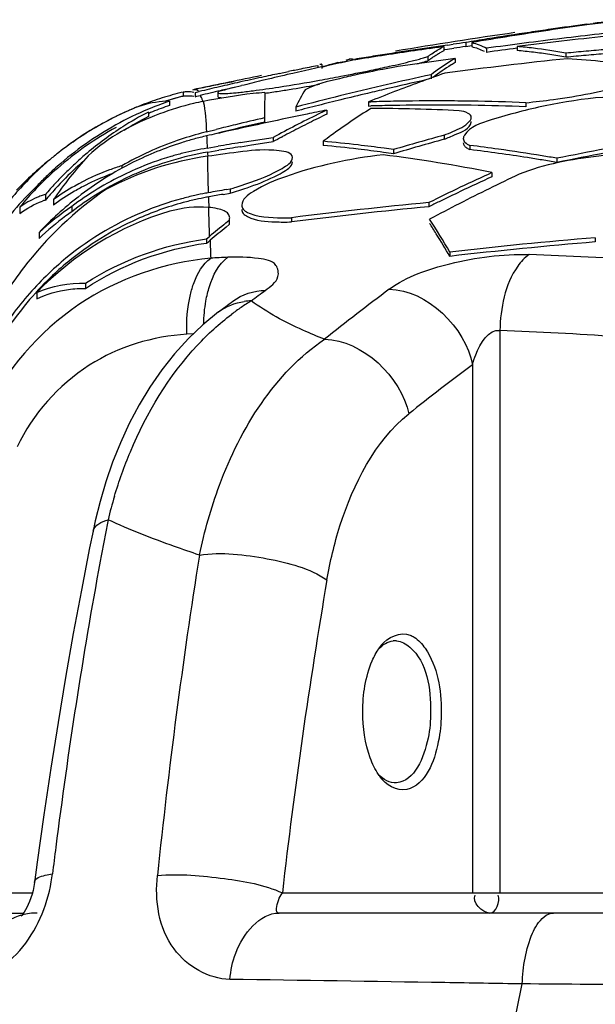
# Model space of a CAD drawing. Header units: millimetres. Extents: x 0 to 297, y 0 to 210.
# Tile 37 of 108: x 117.81 to 122.08, y 166.32 to 173.62. Entities that reach past the tile are written whole.
import ezdxf

# ---------------------------------------------------------------- set-up
doc = ezdxf.new("R2010")
doc.units = ezdxf.units.MM
doc.header["$LTSCALE"] = 16.335
doc.layers.get('0').update_dxf_attribs({"linetype": 'CONTINUOUS'})
doc.layers.add('08_SURFACES', color=7, linetype='CONTINUOUS')

msp = doc.modelspace()

# ---------------------------------------------------------------- linework, layer by layer
at = {"color": 7, "linetype": 'Continuous'}
for p, q in [((119.0115, 173.0481), (118.8926, 173.0129)), ((119.0236, 173.0509), (119.0115, 173.0481)), ((119.286, 171.4512), (119.1708, 171.3569)), ((119.286, 171.4512), (119.2862, 171.4513)), ((116.6586, 166.9953), (117.8398, 166.9953)), ((122.7352, 166.9953), (119.7358, 166.9953))]:
    msp.add_line(p, q, dxfattribs=at)
at = {"color": 9, "linetype": 'Continuous'}
for p, q in [((119.0993, 171.2888), (119.0518, 171.2861)), ((119.0993, 171.2888), (119.0518, 171.2861)), ((121.3733, 171.3129), (121.3733, 167.1445)), ((121.1695, 171.0603), (121.1695, 167.1445)), ((116.4504, 167.1445), (117.9058, 167.1445)), ((119.7597, 167.1445), (122.8704, 167.1445))]:
    msp.add_line(p, q, dxfattribs=at)
at = {"color": 7, "linetype": 'Continuous'}
for points in [[(119.1708, 171.3569), (119.0626, 171.2539), (118.9607, 171.1419), (118.8655, 171.0217), (118.7777, 170.8948), (118.6972, 170.7618), (118.6241, 170.6234), (118.5588, 170.4816), (118.5011, 170.3373), (118.4507, 170.1913), (118.4078, 170.0459), (118.3721, 169.9024), (118.3557, 169.8263)], [(118.3557, 169.8264), (118.3306, 169.7025), (118.2691, 169.3888), (118.2095, 169.0686), (118.1518, 168.742), (118.0961, 168.4089), (118.0424, 168.0695), (117.9909, 167.7239), (117.9416, 167.3719), (117.9216, 167.2226)], [(117.9216, 167.2226), (117.9166, 167.1914), (117.9105, 167.1627), (117.9031, 167.1345), (117.8946, 167.1074), (117.8852, 167.0818), (117.8751, 167.0582), (117.8647, 167.0367), (117.8542, 167.0179), (117.8442, 167.0017), (117.8349, 166.9883), (117.8266, 166.9777), (117.8216, 166.9718)]]:
    msp.add_lwpolyline(points, dxfattribs=at)
at = {"color": 9, "linetype": 'Continuous'}
for centre, radius, start, end in [((120.7019, 146.4824), 25.4098, 93.03659, 93.32471), ((120.6981, 146.4543), 25.438, 84.02844, 87.9928), ((129.2946, 159.8282), 14.6784, 126.55101, 128.91891), ((120.4481, 170.0301), 1.7619, 121.44393, 124.34418), ((119.5398, 171.0774), 0.456, 91.35947, 97.96503), ((120.4826, 169.9796), 1.823, 124.34385, 127.11471), ((120.4972, 146.3142), 25.014, 84.02844, 87.9928), ((129.7654, 159.4653), 14.4338, 126.5511, 128.919), ((121.9774, 169.0442), 3.6159, 163.26274, 166.14105), ((151.6445, 163.4689), 33.7972, 169.01283, 169.54092), ((164.0022, 162.5589), 45.4145, 171.01855, 174.03971), ((156.6062, 162.5918), 38.8358, 169.59723, 172.76461), ((162.2397, 162.2712), 42.7586, 170.31471, 173.45568), ((161.1386, 161.9726), 43.4101, 172.70732, 172.96912), ((116.9033, 167.4283), 1.1604, 349.99535, 352.96668)]:
    msp.add_arc(centre, radius, start, end, dxfattribs=at)
at = {"color": 7, "linetype": 'Continuous'}
for centre, radius, start, end in [((120.5959, 168.8808), 0.1326, 85.16595, 96.62793), ((120.801, 168.7346), 0.3937, 141.8387, 145.50321), ((120.7691, 168.2144), 0.3533, 218.18052, 220.863)]:
    msp.add_arc(centre, radius, start, end, dxfattribs=at)
at = {"color": 9, "linetype": 'Continuous'}
for points, knots in [([(119.2283, 171.8494), (118.8843, 171.8176), (118.1867, 171.5807), (117.706, 171.0163), (117.55, 170.695)], [0, 0, 0, 0, 0.491651, 1, 1, 1, 1]), ([(119.0778, 171.5802), (119.085, 171.6101), (119.1144, 171.7086), (119.1687, 171.8071), (119.2283, 171.8494)], [0, 0, 0, 0, 0.296268, 1, 1, 1, 1]), ([(119.6335, 171.6114), (119.6705, 171.6389), (119.744, 171.6863), (119.7185, 171.8286), (119.5452, 171.8555), (119.4316, 171.8605), (119.3558, 171.8565)], [0, 0, 0, 0, 0.234943, 0.378699, 0.614132, 1, 1, 1, 1]), ([(120.553, 171.6198), (120.6835, 171.7165), (121.0347, 171.833), (121.3923, 171.8835), (121.5891, 171.8766)], [0, 0, 0, 0, 0.45194, 1, 1, 1, 1]), ([(121.5891, 171.8766), (121.556, 171.8542), (121.4168, 171.6969), (121.3776, 171.478), (121.3733, 171.3129)], [0, 0, 0, 0, 0.194884, 1, 1, 1, 1]), ([(119.1928, 171.5322), (119.1961, 171.5507), (119.2036, 171.5866), (119.2135, 171.6219), (119.2189, 171.639)], [0, 0, 0, 0, 0.51077, 1, 1, 1, 1]), ([(119.529, 171.5333), (119.5464, 171.5464), (119.581, 171.5726), (119.616, 171.5984), (119.6335, 171.6111)], [0, 0, 0, 0, 0.501259, 1, 1, 1, 1]), ([(120.0733, 171.2485), (120.0193, 171.2698), (119.8304, 171.349), (119.6474, 171.4462), (119.529, 171.5333)], [0, 0, 0, 0, 0.283046, 1, 1, 1, 1]), ([(121.1695, 171.0603), (121.1763, 171.0852), (121.2073, 171.184), (121.29, 171.3273), (121.3733, 171.3129)], [0, 0, 0, 0, 0.233736, 1, 1, 1, 1]), ([(119.0518, 171.2861), (118.7988, 171.2714), (118.2732, 171.1122), (117.9098, 170.6931), (117.7921, 170.4511)], [0, 0, 0, 0, 0.484933, 1, 1, 1, 1]), ([(119.1446, 169.6487), (119.1816, 169.8247), (119.3494, 170.4214), (119.7035, 171.0022), (120.0733, 171.2485)], [0, 0, 0, 0, 0.28816, 1, 1, 1, 1]), ([(118.5147, 170.0855), (118.5483, 170.1971), (118.6913, 170.6001), (118.9175, 170.9777), (119.1302, 171.2051)], [0, 0, 0, 0, 0.272361, 1, 1, 1, 1]), ([(120.0905, 169.4647), (120.1137, 169.6), (120.2198, 170.0463), (120.445, 170.4912), (120.6978, 170.6953)], [0, 0, 0, 0, 0.297014, 1, 1, 1, 1]), ([(119.1445, 169.6487), (119.0825, 169.6695), (118.8536, 169.7485), (118.6278, 169.8373), (118.4667, 169.9103)], [0, 0, 0, 0, 0.269822, 1, 1, 1, 1]), ([(119.1445, 169.6487), (119.3109, 169.6737), (119.6368, 169.6341), (119.9616, 169.5532), (120.0905, 169.4647)], [0, 0, 0, 0, 0.518168, 1, 1, 1, 1]), ([(117.9216, 167.2226), (117.9257, 167.2538), (117.9913, 167.2745), (118.0365, 167.2835), (118.0549, 167.2862)], [0, 0, 0, 0, 0.627491, 1, 1, 1, 1]), ([(119.3701, 166.5035), (119.2131, 166.5059), (118.8645, 166.7099), (118.8137, 167.0892), (118.8332, 167.2747)], [0, 0, 0, 0, 0.456932, 1, 1, 1, 1]), ([(118.8332, 167.2747), (118.9986, 167.2875), (119.3114, 167.2591), (119.6258, 167.2064), (119.7597, 167.1445)], [0, 0, 0, 0, 0.529318, 1, 1, 1, 1]), ([(119.7357, 166.9953), (119.7048, 166.9953), (119.7255, 167.092), (119.7491, 167.1261), (119.7597, 167.1445)], [0, 0, 0, 0, 0.593493, 1, 1, 1, 1]), ([(117.454, 166.5299), (117.4986, 166.5293), (117.7285, 166.5773), (117.8882, 166.7893), (117.9637, 166.9573)], [0, 0, 0, 0, 0.194708, 1, 1, 1, 1]), ([(117.8285, 166.9801), (117.8103, 166.9751), (117.7743, 166.9626), (117.7402, 166.9456), (117.7236, 166.936)], [0, 0, 0, 0, 0.496608, 1, 1, 1, 1]), ([(117.9403, 166.9953), (117.9215, 166.9953), (117.8838, 166.9927), (117.8467, 166.9851), (117.8285, 166.9801)], [0, 0, 0, 0, 0.497851, 1, 1, 1, 1]), ([(119.3701, 166.5035), (119.3774, 166.5696), (119.415, 166.7711), (119.5898, 166.9953), (119.7357, 166.9953)], [0, 0, 0, 0, 0.312711, 1, 1, 1, 1]), ([(121.6153, 166.845), (121.6251, 166.8671), (121.6566, 166.9308), (121.7205, 166.9953), (121.7699, 166.9953)], [0, 0, 0, 0, 0.328469, 1, 1, 1, 1]), ([(121.5387, 166.4697), (121.3474, 166.4729), (120.6246, 166.4849), (119.9017, 166.4959), (119.3701, 166.5035)], [0, 0, 0, 0, 0.264563, 1, 1, 1, 1]), ([(121.1491, 153.9226), (120.9383, 156.0012), (120.7359, 160.199), (121.1043, 164.4084), (121.5387, 166.4697)], [0, 0, 0, 0, 0.497937, 1, 1, 1, 1])]:
    msp.add_open_spline(points, degree=3, knots=knots, dxfattribs=at)
for points in [[(119.2189, 171.639), (119.2448, 171.7207), (119.286, 171.807), (119.3558, 171.8565)], [(119.3933, 171.5314), (119.4611, 171.5817), (119.5491, 171.6094), (119.6335, 171.6114)], [(120.553, 171.6198), (120.8305, 171.6175), (121.119, 171.3332), (121.1695, 171.0603)], [(119.0518, 171.2861), (119.0475, 171.3844), (119.0548, 171.4845), (119.0778, 171.5802)], [(119.1765, 171.3617), (119.1776, 171.4188), (119.1827, 171.476), (119.1928, 171.5322)], [(119.2862, 171.4513), (119.3409, 171.4926), (119.4087, 171.5195), (119.4766, 171.529)], [(119.1302, 171.2051), (119.2077, 171.2879), (119.2921, 171.3649), (119.3825, 171.4333)], [(120.0733, 171.2485), (120.3514, 171.2463), (120.6428, 170.9679), (120.6978, 170.6953)], [(118.3557, 169.8264), (118.365, 169.8719), (118.4221, 169.8976), (118.4667, 169.9103)], [(117.9637, 166.9573), (118.0022, 167.043), (118.0297, 167.1342), (118.046, 167.2267)], [(121.2987, 166.9953), (121.2416, 166.9953), (121.1617, 167.0788), (121.1904, 167.1283)], [(121.2987, 166.9953), (121.3475, 166.9953), (121.3766, 167.0816), (121.361, 167.1278)], [(121.5387, 166.4697), (121.5446, 166.5972), (121.5639, 166.7281), (121.6153, 166.845)], [(122.5186, 166.4624), (122.192, 166.4647), (121.8653, 166.4671), (121.5387, 166.4697)]]:
    msp.add_open_spline(points, degree=3, dxfattribs=at)
at = {"color": 7, "linetype": 'Continuous'}
for points in [[(119.2862, 171.4513), (119.3217, 171.4782), (119.3573, 171.505), (119.3934, 171.5311)], [(120.4914, 168.9779), (120.5389, 169.0382), (120.6374, 169.0859), (120.708, 169.0559)], [(120.4122, 168.145), (120.3727, 168.2535), (120.3566, 168.3714), (120.3566, 168.4869)], [(120.4723, 168.0225), (120.4472, 168.0604), (120.4277, 168.1022), (120.4122, 168.145)], [(120.6071, 167.961), (120.5579, 167.9568), (120.5061, 167.9862), (120.4723, 168.0222)], [(120.708, 167.918), (120.6417, 167.8898), (120.5491, 167.9288), (120.5019, 167.9832)]]:
    msp.add_open_spline(points, degree=3, dxfattribs=at)
for points, knots in [([(120.708, 169.0559), (120.7131, 169.0538), (120.7231, 169.0489), (120.7326, 169.0433), (120.7373, 169.0402)], [0, 0, 0, 0, 0.491867, 1, 1, 1, 1]), ([(120.4723, 168.9517), (120.4877, 168.968), (120.5203, 168.9957), (120.5611, 169.0102), (120.5806, 169.0125)], [0, 0, 0, 0, 0.53355, 1, 1, 1, 1]), ([(120.6071, 169.0129), (120.6429, 169.0099), (120.8317, 168.8988), (120.8592, 168.655), (120.8592, 168.4869)], [0, 0, 0, 0, 0.17603, 1, 1, 1, 1]), ([(120.7373, 169.0402), (120.7697, 169.0192), (120.9063, 168.8652), (120.9383, 168.6488), (120.9383, 168.4869)], [0, 0, 0, 0, 0.192486, 1, 1, 1, 1]), ([(120.3566, 168.4869), (120.3566, 168.615), (120.3808, 168.7828), (120.4566, 168.9286), (120.4765, 168.9576)], [0, 0, 0, 0, 0.784474, 1, 1, 1, 1]), ([(120.8592, 168.4869), (120.8592, 168.4212), (120.8449, 168.2347), (120.7412, 167.9723), (120.6071, 167.961)], [0, 0, 0, 0, 0.32819, 1, 1, 1, 1]), ([(120.9383, 168.4869), (120.9383, 168.422), (120.9216, 168.2217), (120.8404, 167.9743), (120.708, 167.918)], [0, 0, 0, 0, 0.311145, 1, 1, 1, 1]), ([(120.4914, 167.996), (120.4881, 168.0002), (120.4816, 168.0089), (120.4754, 168.0179), (120.4723, 168.0225)], [0, 0, 0, 0, 0.492858, 1, 1, 1, 1])]:
    msp.add_open_spline(points, degree=3, knots=knots, dxfattribs=at)
at = {"layer": '08_SURFACES', "color": 7, "linetype": 'Continuous'}
for p, q in [((122.0176, 173.5843), (122.0641, 173.5907)), ((122.0176, 173.5844), (122.0641, 173.5907)), ((120.9845, 173.43), (121.0267, 173.4359)), ((120.9845, 173.43), (121.0267, 173.4359)), ((121.121, 173.449), (121.121, 173.4188)), ((121.1646, 173.4485), (121.1646, 173.4183)), ((120.9574, 173.4181), (120.9574, 173.3879)), ((120.9574, 173.3958), (120.9845, 173.3998)), ((120.9574, 173.3959), (120.9845, 173.3997)), ((120.9845, 173.3997), (121.0308, 173.4063)), ((120.9845, 173.3998), (121.0308, 173.4062)), ((121.121, 173.4188), (121.1646, 173.426)), ((121.121, 173.4188), (121.1646, 173.4259)), ((121.2736, 173.4061), (121.2736, 173.3759)), ((121.5004, 173.4192), (121.5004, 173.389)), ((121.863, 173.3698), (121.863, 173.3395)), ((120.0533, 173.2869), (120.0533, 173.2566)), ((120.1715, 173.2994), (120.2346, 173.3113)), ((120.1715, 173.2994), (120.2346, 173.3112)), ((120.8392, 173.3443), (120.8392, 173.314)), ((121.0414, 173.3304), (121.0414, 173.3001)), ((119.7354, 173.2183), (119.8047, 173.2328)), ((119.7354, 173.2183), (119.8047, 173.2327)), ((120.0223, 173.2771), (120.0223, 173.2612)), ((120.0611, 173.2696), (120.0865, 173.2769)), ((120.0611, 173.2698), (120.0865, 173.2769)), ((120.8628, 173.2103), (120.8628, 173.1799)), ((119.0236, 173.0802), (119.0236, 173.0495)), ((119.1241, 173.1047), (119.105, 173.1006)), ((119.1127, 173.0776), (119.123, 173.0802)), ((119.1127, 173.0776), (119.1127, 173.047)), ((119.123, 173.0802), (119.1334, 173.0828)), ((119.1334, 173.0828), (119.1437, 173.0853)), ((119.2811, 173.078), (119.2811, 173.0475)), ((118.9238, 173.0138), (118.9238, 172.9825)), ((119.1127, 173.047), (119.1251, 173.0502)), ((119.1251, 173.0502), (119.1374, 173.0532)), ((119.1374, 173.0532), (119.1498, 173.0562)), ((120.3989, 173.0083), (120.4155, 173.0088)), ((120.3989, 173.0083), (120.4155, 173.0087)), ((120.3989, 173.0083), (120.3989, 172.9777)), ((121.5658, 173.0026), (121.5658, 172.972)), ((118.7667, 172.933), (118.7667, 172.9009)), ((119.8593, 172.9704), (119.8593, 172.9398)), ((120.0885, 172.9478), (120.0885, 172.9171)), ((120.3989, 172.9777), (120.4162, 172.9782)), ((120.3989, 172.9777), (120.4162, 172.9781)), ((119.6262, 172.89), (119.6262, 172.8593)), ((119.197, 172.7865), (119.2695, 172.8044)), ((119.4471, 172.7064), (119.5289, 172.7195)), ((119.4471, 172.7064), (119.5289, 172.7195)), ((119.5289, 172.7195), (119.6107, 172.7325)), ((119.531, 172.689), (119.6117, 172.7018)), ((119.6107, 172.7325), (119.6925, 172.7452)), ((119.6107, 172.7325), (119.6925, 172.7452)), ((119.6117, 172.7018), (119.6925, 172.7144)), ((119.6117, 172.7018), (119.6925, 172.7144)), ((119.6925, 172.7452), (119.6925, 172.7144)), ((119.7531, 172.747), (119.7603, 172.7508)), ((119.7531, 172.747), (119.7602, 172.7508)), ((120.0616, 172.7163), (120.0616, 172.6855)), ((120.9595, 172.7621), (120.9595, 172.7313)), ((119.2017, 172.6657), (119.2835, 172.6795)), ((119.2017, 172.6657), (119.2835, 172.6795)), ((119.2078, 172.6359), (119.2886, 172.6495)), ((119.2078, 172.6359), (119.2886, 172.6495)), ((119.4502, 172.6761), (119.531, 172.689)), ((119.4502, 172.6761), (119.531, 172.689)), ((120.5847, 172.6551), (120.5847, 172.6242)), ((121.1507, 172.6858), (121.1507, 172.655)), ((121.7951, 172.5905), (121.7951, 172.5596)), ((118.5696, 172.535), (118.5696, 172.5168)), ((121.3145, 172.4849), (121.3145, 172.4539)), ((117.9233, 172.3678), (117.9233, 172.3538)), ((119.3456, 172.3588), (119.3728, 172.3635)), ((119.3728, 172.3635), (119.3728, 172.3324)), ((118.0026, 172.3223), (118.0026, 172.2804)), ((118.062, 172.2838), (118.062, 172.2429)), ((119.3203, 172.3232), (119.3728, 172.3324)), ((117.8118, 172.2289), (117.8118, 172.1819)), ((118.1979, 172.2324), (118.1979, 172.1938)), ((120.8454, 172.2617), (120.8454, 172.2305)), ((119.341, 172.1108), (119.3654, 172.1305)), ((119.341, 172.1108), (119.3654, 172.1305)), ((119.3654, 172.1305), (119.3654, 172.0991)), ((119.8277, 172.15), (119.8277, 172.1186)), ((119.342, 172.0802), (119.3654, 172.0991)), ((117.9553, 172.0393), (117.9553, 171.9955)), ((119.1982, 171.993), (119.2176, 172.0093)), ((119.1982, 171.993), (119.1982, 171.9614)), ((119.1982, 171.9614), (119.2109, 171.9722)), ((119.2109, 171.9722), (119.2236, 171.9829)), ((122.0809, 172.0017), (122.0809, 171.9702)), ((121.0014, 171.895), (121.0014, 171.8634)), ((118.3004, 171.6642), (118.3004, 171.6262)), ((117.9378, 171.5949), (117.9378, 171.5497))]:
    msp.add_line(p, q, dxfattribs=at)
at = {"layer": '08_SURFACES', "color": 9, "linetype": 'Continuous'}
for p, q in [((119.2081, 172.6261), (119.2078, 172.6359)), ((119.2081, 172.6261), (119.2078, 172.6359)), ((119.2087, 172.6057), (119.2081, 172.6261)), ((119.2157, 172.287), (119.2154, 172.3046)), ((119.2157, 172.287), (119.2154, 172.3046)), ((119.2171, 172.2262), (119.2157, 172.287))]:
    msp.add_line(p, q, dxfattribs=at)
at = {"layer": '08_SURFACES', "color": 7, "linetype": 'Continuous'}
for centre, radius, start, end in [((126.1807, 143.7691), 30.1003, 97.9488, 98.49915), ((126.2417, 142.5748), 31.296, 97.757, 98.24872), ((125.5249, 143.2575), 30.5248, 95.96004, 96.59678), ((125.6937, 142.6187), 31.1839, 96.24018, 96.68401), ((126.5401, 138.0516), 35.8289, 98.11189, 99.54465), ((126.2454, 142.5495), 31.3215, 98.53906, 99.12277), ((126.1837, 143.7487), 30.1209, 98.49916, 99.04678), ((126.2433, 142.5636), 31.3073, 98.24871, 98.53903), ((125.6937, 139.8103), 33.8694, 95.42955, 96.54968), ((126.0188, 138.9474), 34.7839, 95.99423, 96.9125), ((125.085, 144.5676), 29.1522, 97.81502, 98.00218), ((126.2476, 142.5357), 31.3356, 99.12275, 99.41614), ((126.1872, 143.7268), 30.1431, 99.04679, 99.59171), ((126.0196, 138.9414), 34.7899, 97.37527, 97.84053), ((125.6947, 139.8016), 33.8783, 96.83049, 97.11165), ((126.0194, 138.9424), 34.7889, 96.9125, 97.37527), ((125.6944, 139.8039), 33.8759, 96.54967, 96.83049), ((124.6281, 146.5374), 27.1302, 98.00662, 98.93523), ((125.0911, 144.5262), 29.194, 98.6306, 99.1792), ((125.0884, 144.544), 29.176, 98.35774, 98.63057), ((121.3473, 172.6753), 0.8401, 125.49744, 127.21474), ((125.0868, 144.5547), 29.1652, 98.08589, 98.35774), ((124.624, 146.5663), 27.1009, 97.77567, 98.00648), ((121.2331, 172.8564), 0.6257, 116.14497, 118.11034), ((121.2332, 172.8264), 0.6255, 116.16436, 118.13067), ((125.085, 144.562), 29.1278, 97.82161, 98.00073), ((126.0195, 138.9407), 34.7607, 97.47003, 97.84716), ((121.1856, 169.7605), 3.6722, 83.18133, 85.08127), ((121.1856, 169.7334), 3.6691, 83.17555, 85.07708), ((121.1773, 169.6957), 3.7375, 79.42815, 83.17395), ((121.1809, 169.6945), 3.7083, 81.29027, 83.17523), ((121.1732, 169.6448), 3.7586, 79.42484, 81.28997), ((124.7892, 142.0941), 31.4123, 95.07052, 95.34503), ((124.7888, 142.0982), 31.4082, 94.79627, 95.07052), ((124.7888, 142.0947), 31.3815, 94.80036, 95.07484), ((124.1091, 154.5722), 19.1308, 101.98882, 103.02927), ((120.0502, 173.2466), 0.0406, 100.49641, 106.90479), ((120.0497, 173.2492), 0.0379, 91.85319, 100.49592), ((120.0496, 173.2498), 0.0373, 84.35181, 91.8199), ((121.144, 169.4572), 3.9634, 104.20352, 105.47491), ((124.0924, 154.6501), 19.0511, 101.46701, 101.98844), ((120.2736, 173.2457), 0.0813, 100.11475, 103.85959), ((125.094, 144.5083), 29.2122, 99.17917, 99.45496), ((124.6327, 146.508), 27.1599, 98.93511, 99.16861), ((125.5641, 139.9503), 33.6852, 98.19918, 98.44221), ((125.5636, 139.9536), 33.6818, 97.95711, 98.19918), ((122.1571, 171.4801), 2.1608, 121.99421, 126.79951), ((125.5632, 139.9567), 33.6786, 97.71602, 97.95711), ((125.3875, 139.819), 33.6936, 95.98529, 97.5426), ((122.0504, 171.6468), 1.9628, 120.93359, 121.93022), ((122.0508, 171.6172), 1.9624, 120.95531, 121.9523), ((124.7892, 142.0906), 31.3856, 95.07484, 95.34959), ((121.241, 164.1725), 9.1783, 82.5632, 86.04402), ((124.5973, 150.2131), 23.5133, 101.93327, 102.25575), ((124.5891, 150.2521), 23.4735, 101.53088, 101.76062), ((124.5843, 150.2756), 23.4495, 101.2182, 101.53089), ((117.6893, 186.3741), 13.4115, 280.75678, 281.74193), ((121.7708, 166.5638), 6.8049, 99.7467, 102.3567), ((118.3482, 183.2056), 10.1752, 281.74019, 282.52315), ((124.5419, 162.8516), 10.9691, 109.03276, 111.10918), ((122.1483, 171.4646), 2.1435, 122.00421, 126.37057), ((126.5401, 138.0516), 35.8289, 101.15987, 101.94568), ((123.2617, 153.5049), 20.0302, 101.28865, 101.45968), ((124.6127, 150.1433), 23.5849, 102.66315, 103.0336), ((122.8357, 155.6396), 17.8535, 101.10662, 101.28902), ((124.6045, 150.18), 23.5472, 102.25578, 102.66316), ((124.1424, 154.4303), 19.2765, 103.60365, 104.0661), ((124.1285, 154.4881), 19.2171, 103.02896, 103.6037), ((117.7427, 185.9153), 12.9506, 278.84448, 280.19757), ((117.4118, 187.8102), 14.8741, 280.15952, 280.46734), ((117.4195, 187.7687), 14.8319, 280.46724, 280.77523), ((126.9913, 145.3557), 28.5208, 102.40847, 103.09595), ((126.9921, 145.3461), 28.5007, 102.50049, 103.10694), ((119.5934, 170.7371), 2.4121, 103.80659, 105.64547), ((119.0609, 172.8184), 0.2645, 91.60532, 98.10341), ((119.0606, 172.8214), 0.2614, 80.69778, 91.57637), ((124.2879, 148.5008), 25.1385, 101.77596, 101.92815), ((124.6209, 150.108), 23.621, 103.0336, 103.40772), ((124.6208, 150.0982), 23.6009, 103.03206, 103.40385), ((124.0446, 149.6683), 23.9459, 101.62119, 101.77626), ((123.6759, 151.462), 22.1147, 101.45964, 101.62153), ((124.1564, 154.3747), 19.3338, 104.06613, 104.58348), ((124.6138, 150.1281), 23.5702, 102.77252, 103.03204), ((119.1878, 175.4687), 2.4029, 274.97716, 276.00647), ((118.5114, 180.9461), 7.9222, 277.47767, 278.87676), ((137.9669, 172.5762), 18.3434, 178.43481, 179.02004), ((118.3188, 182.2), 9.221, 278.17403, 278.83474), ((117.9565, 184.5399), 11.5888, 278.82781, 279.33835), ((117.5962, 186.7229), 13.8013, 279.34356, 280.18123), ((127.0055, 145.2954), 28.5827, 103.44047, 103.78562), ((127.0051, 145.2907), 28.5575, 103.39296, 103.79723), ((126.9995, 145.3203), 28.5572, 103.09588, 103.44047), ((126.9992, 145.3154), 28.5322, 103.10688, 103.39294), ((124.6285, 162.6253), 11.2114, 111.10578, 112.16423), ((119.5987, 170.7237), 2.4265, 107.52254, 111.20355), ((119.6858, 170.7504), 2.3882, 108.60572, 111.84366), ((119.5898, 170.7493), 2.3994, 105.64082, 107.50421), ((119.5968, 170.7248), 2.395, 105.24063, 105.84201), ((119.593, 170.7389), 2.3804, 103.90491, 105.24201), ((119.0614, 172.7877), 0.2644, 91.71854, 98.21927), ((119.0611, 172.791), 0.2611, 80.80037, 91.69027), ((119.5328, 171.1432), 1.9027, 100.89159, 103.11413), ((127.0151, 145.2564), 28.6229, 103.7857, 104.47771), ((127.012, 145.2625), 28.5867, 103.79722, 104.14322), ((120.9008, 156.208), 16.8078, 91.08269, 91.65461), ((120.9007, 156.2136), 16.8021, 89.78401, 91.08269), ((120.9006, 156.2142), 16.8015, 89.1137, 89.78393), ((120.9005, 156.2042), 16.8116, 87.73177, 89.11358), ((119.623, 170.6655), 2.4895, 114.17283, 115.79227), ((119.5897, 170.7359), 2.4114, 114.11635, 115.78916), ((119.695, 170.728), 2.4124, 111.84782, 118.1985), ((119.7999, 170.9056), 2.2755, 117.00215, 122.55155), ((119.61, 170.6945), 2.4578, 113.43095, 114.17151), ((119.5795, 170.7588), 2.3864, 113.35978, 114.11721), ((119.6049, 170.706), 2.4452, 111.18803, 113.42794), ((119.5507, 170.8255), 2.3137, 112.46094, 113.36174), ((118.9649, 172.1875), 0.8314, 108.88002, 111.00972), ((119.6902, 170.7374), 2.3723, 112.12907, 112.91686), ((119.6856, 170.749), 2.3598, 108.83295, 112.13132), ((127.0185, 145.237), 28.6129, 104.14322, 104.4898), ((127.0291, 138.5108), 35.1294, 101.39503, 101.63657), ((123.7978, 165.2156), 8.5759, 115.62775, 116.10494), ((123.496, 168.0921), 5.76, 122.3161, 125.87515), ((120.9008, 156.1921), 16.7931, 91.08365, 91.65338), ((120.3714, 158.4384), 14.5216, 87.24044, 89.82135), ((120.9007, 156.1977), 16.7874, 89.78385, 91.08366), ((120.9006, 156.1983), 16.7868, 89.11295, 89.78377), ((120.9005, 156.1883), 16.7969, 87.72978, 89.11284), ((119.7136, 170.6967), 2.4488, 118.23662, 130.72251), ((119.62, 170.6716), 2.4828, 117.99914, 119.47145), ((119.6137, 170.6897), 2.4635, 117.55512, 119.05671), ((119.6204, 170.6704), 2.484, 116.40809, 117.9938), ((119.597, 170.7219), 2.4272, 116.13558, 117.55821), ((119.6278, 170.6557), 2.5005, 115.79093, 116.40995), ((119.5786, 170.759), 2.3858, 115.79061, 116.13095), ((119.7989, 170.899), 2.2523, 117.27566, 122.56315), ((127.2803, 140.2006), 33.5436, 103.19016, 103.80773), ((127.03, 138.507), 35.1333, 101.63659, 102.62651), ((127.2795, 140.206), 33.5681, 103.17893, 103.55224), ((123.9138, 164.9824), 8.8363, 116.11493, 118.53654), ((123.8933, 164.9999), 8.784, 116.60614, 117.57338), ((123.8351, 165.1156), 8.6545, 116.12487, 116.6049), ((123.7988, 165.1897), 8.572, 115.64738, 116.12486), ((121.1339, 172.8623), 0.0271, 351.93418, 359.92503), ((119.6955, 170.6748), 2.442, 118.58885, 131.07365), ((119.586, 170.7385), 2.4073, 119.04443, 128.08234), ((119.6041, 170.6972), 2.4527, 119.44292, 123.95882), ((119.9056, 170.7427), 2.4697, 122.58532, 130.19798), ((119.7871, 170.4098), 2.4488, 104.91833, 109.22261), ((119.7823, 170.4271), 2.4309, 103.93262, 104.91435), ((127.0305, 138.5046), 35.1358, 102.62651, 102.87998), ((127.2814, 140.198), 33.5762, 103.55224, 103.8049), ((123.9557, 164.88), 8.9191, 117.57219, 118.05917), ((119.8003, 170.3751), 2.4859, 109.2479, 119.67496), ((119.7439, 170.38), 2.4382, 107.47479, 116.55521), ((119.7391, 170.3936), 2.4238, 105.17892, 107.46139), ((119.7366, 170.4028), 2.4142, 102.88105, 105.17931), ((124.7085, 140.1992), 32.9303, 99.19369, 99.4822), ((124.0023, 164.7925), 9.0183, 118.11091, 118.54815), ((123.7233, 167.7722), 6.1524, 125.84455, 126.52434), ((119.0966, 162.213), 10.5475, 83.33385, 84.751), ((128.2764, 146.4307), 27.3291, 105.9381, 106.34668), ((128.2653, 146.4696), 27.2886, 105.52895, 105.9381), ((128.2655, 146.4613), 27.267, 105.54207, 105.95158), ((128.2499, 140.1234), 33.1025, 99.96455, 101.2445), ((119.5704, 170.7602), 2.3806, 128.10924, 130.16654), ((120.0051, 170.6216), 2.6264, 130.15137, 132.53034), ((119.591, 170.3758), 2.2923, 99.6219, 106.60152), ((119.5903, 170.3744), 2.324, 99.62595, 104.16603), ((123.3363, 143.0882), 29.8047, 97.46194, 97.97067), ((124.7085, 140.1973), 32.9017, 99.19632, 99.48147), ((119.0966, 162.1914), 10.5384, 83.32797, 84.74636), ((119.0903, 162.1589), 10.602, 82.28277, 83.33402), ((119.0904, 162.1378), 10.5923, 82.29871, 83.32816), ((119.0856, 162.1019), 10.6285, 81.89158, 82.29904), ((119.0855, 162.1231), 10.6381, 81.89873, 82.28312), ((128.2767, 146.4224), 27.3075, 105.95158, 106.3605), ((119.5495, 159.6447), 13.1391, 82.066, 83.0003), ((119.5495, 159.6251), 13.1279, 82.05895, 82.99412), ((119.5394, 159.5732), 13.2113, 80.64822, 82.06544), ((128.2499, 140.1214), 33.0741, 99.97324, 101.25433), ((119.4132, 170.8317), 2.226, 128.33824, 131.56172), ((119.5489, 170.7855), 2.3475, 130.16385, 132.27504), ((120.0554, 170.5666), 2.701, 132.52738, 134.83704), ((120.0197, 170.6), 2.6246, 131.52052, 133.01812), ((119.7571, 170.356), 2.4656, 116.5791, 127.84553), ((119.5844, 170.3965), 2.3012, 106.44501, 113.32852), ((119.5855, 170.3952), 2.2722, 106.60972, 113.67581), ((119.5872, 170.3868), 2.3113, 104.16745, 106.44459), ((119.0442, 161.0712), 11.6373, 78.7502, 82.77728), ((119.5417, 159.5695), 13.184, 81.11529, 82.05889), ((119.5345, 159.5232), 13.2309, 80.64067, 81.11554), ((119.5291, 159.5098), 13.2756, 80.17244, 80.64893), ((119.5291, 159.4901), 13.2644, 80.1638, 80.64067), ((119.4271, 170.8161), 2.2469, 131.56393, 135.72705), ((119.5319, 170.8045), 2.322, 132.28082, 134.43759), ((119.7009, 170.6696), 2.4494, 131.09038, 135.45492), ((119.7301, 170.6774), 2.4742, 130.72099, 133.80602), ((120.0803, 170.5361), 2.7127, 133.03374, 137.66469), ((119.0752, 170.8756), 1.7348, 110.14523, 119.5495), ((119.0769, 170.8695), 1.741, 106.94158, 110.13167), ((119.5801, 170.4072), 2.2896, 113.3353, 115.64361), ((128.2247, 157.36), 16.6287, 114.55443, 115.44723), ((119.5135, 170.8223), 2.2963, 134.42093, 142.95134), ((119.7314, 170.6761), 2.4761, 133.80535, 136.0306), ((120.0998, 170.5219), 2.764, 134.8374, 137.09466), ((119.5799, 170.4085), 2.2884, 115.65504, 127.15291), ((119.5813, 170.4068), 2.2599, 116.05623, 127.7452), ((119.0796, 170.8698), 1.709, 110.63064, 117.05419), ((119.0802, 170.8678), 1.7111, 109.82181, 110.62609), ((119.5811, 170.406), 2.2606, 113.68301, 116.04383), ((128.2259, 157.3398), 16.6194, 114.57397, 115.46742), ((128.3268, 158.0825), 15.9204, 115.33091, 116.2168), ((119.4381, 170.8052), 2.2624, 135.72432, 136.79235), ((119.7015, 170.6688), 2.4504, 136.13625, 140.45814), ((119.4282, 170.7857), 2.1835, 133.56702, 136.25535), ((119.7295, 170.6779), 2.4734, 136.03074, 136.90564), ((119.7043, 170.6661), 2.4543, 135.4534, 136.13751), ((120.154, 170.4716), 2.8379, 137.09497, 139.29613), ((120.1558, 170.4665), 2.8154, 137.65328, 139.8894), ((119.0814, 170.8657), 1.7464, 119.56637, 125.70791), ((119.088, 170.856), 1.7251, 120.23508, 126.48978), ((119.081, 170.8672), 1.712, 117.0539, 120.22188), ((125.1902, 138.9029), 33.9626, 99.90932, 100.14286), ((118.4476, 175.5061), 3.276, 286.40534, 287.21841), ((128.3138, 157.1726), 16.8362, 115.44726, 116.33318), ((128.4697, 157.7942), 16.2422, 116.21983, 117.96916), ((128.2999, 157.1841), 16.7917, 115.46693, 116.05874), ((119.4575, 170.7601), 2.2223, 136.30209, 149.11067), ((119.7697, 170.3409), 2.4852, 127.86196, 136.89142), ((118.1888, 171.7067), 0.6031, 107.9779, 110.17186), ((119.6147, 170.0634), 2.3071, 105.16075, 112.70998), ((119.6172, 170.054), 2.3169, 102.65455, 105.15877), ((119.6182, 170.052), 2.2883, 102.61549, 105.03452), ((119.6175, 170.0527), 2.3182, 100.61209, 102.65496), ((119.6185, 170.0507), 2.2896, 100.62539, 102.61587), ((119.6172, 170.0544), 2.3164, 100.14288, 100.61195), ((119.6182, 170.0524), 2.2879, 100.14139, 100.62526), ((125.1902, 138.9019), 33.9328, 99.96136, 100.14137), ((128.3464, 157.0889), 16.8976, 116.05843, 116.35318), ((119.3346, 170.5563), 2.0252, 124.14329, 132.92287), ((119.62, 170.0576), 2.3145, 112.77575, 130.39223), ((119.3344, 170.5566), 1.993, 124.76771, 126.29227), ((119.6159, 170.0613), 2.2787, 105.03829, 114.26016), ((123.8225, 140.4571), 31.9437, 95.34759, 97.18407), ((123.8225, 140.4548), 31.9149, 95.35245, 97.19061), ((119.339, 170.5508), 2.0004, 126.30007, 133.76294), ((119.619, 170.0592), 2.2819, 114.30956, 129.48217), ((116.0371, 169.0306), 5.7315, 29.98403, 32.84635), ((125.5815, 164.3937), 9.9246, 128.96126, 129.88359), ((125.5796, 164.3717), 9.9161, 128.97943, 129.86478), ((116.3816, 169.2192), 5.3227, 31.88796, 32.86971), ((115.8457, 168.8878), 5.9528, 29.99061, 31.87053), ((124.8123, 138.8622), 33.2519, 94.71174, 96.58089), ((124.8123, 138.8614), 33.2213, 94.71609, 96.58698), ((119.9994, 170.1217), 2.7218, 142.51448, 151.74479), ((119.6225, 170.0579), 2.3159, 130.44249, 135.49366), ((119.6218, 170.0578), 2.2848, 129.51308, 133.80805), ((119.6429, 170.038), 2.3137, 133.84724, 146.61521), ((119.6406, 170.0413), 2.3404, 135.51386, 145.53093)]:
    msp.add_arc(centre, radius, start, end, dxfattribs=at)
at = {"layer": '08_SURFACES', "color": 9, "linetype": 'Continuous'}
for centre, radius, start, end in [((145.6966, 172.8414), 26.4921, 181.32943, 181.79996), ((139.8826, 172.6352), 20.6693, 181.80849, 182.17867)]:
    msp.add_arc(centre, radius, start, end, dxfattribs=at)
at = {"layer": '08_SURFACES', "color": 7, "linetype": 'Continuous'}
for points, knots in [([(121.1646, 173.4485), (121.1831, 173.4442), (121.2206, 173.4324), (121.256, 173.4157), (121.2736, 173.4061)], [0, 0, 0, 0, 0.48712, 1, 1, 1, 1]), ([(120.8595, 173.3592), (120.8724, 173.3684), (120.8981, 173.3856), (120.9249, 173.4012), (120.9383, 173.4083)], [0, 0, 0, 0, 0.50986, 1, 1, 1, 1]), ([(120.8841, 173.3458), (120.893, 173.3516), (120.9108, 173.3628), (120.9291, 173.3732), (120.9383, 173.3781)], [0, 0, 0, 0, 0.506656, 1, 1, 1, 1]), ([(121.1646, 173.4183), (121.18, 173.4147), (121.211, 173.4054), (121.2407, 173.3926), (121.2555, 173.3853)], [0, 0, 0, 0, 0.489777, 1, 1, 1, 1]), ([(120.2335, 173.3168), (120.2369, 173.3185), (120.2436, 173.3215), (120.2506, 173.3237), (120.2541, 173.3246)], [0, 0, 0, 0, 0.511161, 1, 1, 1, 1]), ([(120.2593, 173.3257), (120.2635, 173.3265), (120.2721, 173.3273), (120.2807, 173.3266), (120.2849, 173.326)], [0, 0, 0, 0, 0.500401, 1, 1, 1, 1]), ([(120.7224, 173.3121), (120.7373, 173.3158), (120.7654, 173.3231), (120.7933, 173.3308), (120.8063, 173.3345)], [0, 0, 0, 0, 0.531805, 1, 1, 1, 1]), ([(120.7576, 173.2908), (120.7661, 173.2931), (120.7823, 173.2974), (120.7985, 173.3019), (120.8063, 173.3042)], [0, 0, 0, 0, 0.521004, 1, 1, 1, 1]), ([(120.8063, 173.3345), (120.8121, 173.3361), (120.8231, 173.3393), (120.834, 173.3426), (120.8392, 173.3443)], [0, 0, 0, 0, 0.521697, 1, 1, 1, 1]), ([(120.8063, 173.3042), (120.812, 173.3058), (120.823, 173.309), (120.834, 173.3124), (120.8392, 173.314)], [0, 0, 0, 0, 0.521735, 1, 1, 1, 1]), ([(120.8392, 173.314), (120.8466, 173.3196), (120.8614, 173.3304), (120.8765, 173.3408), (120.8841, 173.3458)], [0, 0, 0, 0, 0.50591, 1, 1, 1, 1]), ([(120.3145, 173.211), (120.2708, 173.2014), (120.1407, 173.1695), (120.007, 173.1395), (119.9279, 173.0974)], [0, 0, 0, 0, 0.333201, 1, 1, 1, 1]), ([(119.6303, 173.0773), (119.6013, 173.0758), (119.4478, 173.0616), (119.2959, 173.0352), (119.1733, 173.0116)], [0, 0, 0, 0, 0.189003, 1, 1, 1, 1]), ([(119.2883, 173.0856), (119.2864, 173.0844), (119.2835, 173.0825), (119.2811, 173.0793), (119.2811, 173.078)], [0, 0, 0, 0, 0.633565, 1, 1, 1, 1]), ([(119.2811, 173.078), (119.2811, 173.0754), (119.2924, 173.0711), (119.2999, 173.0712), (119.3062, 173.0709)], [0, 0, 0, 0, 0.29321, 1, 1, 1, 1]), ([(119.3062, 173.0709), (119.3186, 173.0704), (119.3487, 173.0711), (119.3787, 173.0733), (119.3963, 173.0748)], [0, 0, 0, 0, 0.412345, 1, 1, 1, 1]), ([(119.4392, 173.079), (119.4555, 173.0807), (119.4899, 173.0846), (119.5243, 173.0889), (119.5424, 173.0912)], [0, 0, 0, 0, 0.473207, 1, 1, 1, 1]), ([(122.5722, 173.0309), (122.2868, 173.0723), (121.8437, 173.0204), (121.3763, 172.8996), (121.1514, 172.8256), (121.1103, 172.7617)], [0, 0, 0, 0, 0.574136, 0.848823, 1, 1, 1, 1]), ([(121.5658, 173.0026), (121.634, 173.009), (121.8841, 173.0392), (122.1339, 173.0839), (122.3092, 173.1388)], [0, 0, 0, 0, 0.271475, 1, 1, 1, 1]), ([(119.1011, 172.9963), (119.0155, 172.9763), (118.7361, 172.8898), (118.468, 172.7481), (118.3186, 172.6075)], [0, 0, 0, 0, 0.299926, 1, 1, 1, 1]), ([(119.2811, 173.0475), (119.2811, 173.0449), (119.2922, 173.0406), (119.2996, 173.0407), (119.3058, 173.0404)], [0, 0, 0, 0, 0.293971, 1, 1, 1, 1]), ([(121.1611, 172.8929), (121.1611, 172.9055), (121.1287, 172.9349), (121.0938, 172.9393), (121.0706, 172.9432)], [0, 0, 0, 0, 0.347811, 1, 1, 1, 1]), ([(120.9595, 172.7621), (120.9813, 172.7703), (121.0461, 172.7974), (121.114, 172.8276), (121.1461, 172.8626)], [0, 0, 0, 0, 0.329393, 1, 1, 1, 1]), ([(120.9595, 172.7313), (120.9874, 172.7419), (121.0549, 172.7732), (121.1538, 172.8088), (121.1608, 172.8585)], [0, 0, 0, 0, 0.373476, 1, 1, 1, 1]), ([(121.1461, 172.8626), (121.1492, 172.866), (121.1546, 172.8727), (121.1585, 172.8803), (121.1596, 172.884)], [0, 0, 0, 0, 0.545453, 1, 1, 1, 1]), ([(121.1596, 172.884), (121.1601, 172.8855), (121.1608, 172.8884), (121.1611, 172.8914), (121.1611, 172.8929)], [0, 0, 0, 0, 0.512882, 1, 1, 1, 1]), ([(118.1593, 172.6781), (118.1659, 172.6846), (118.1917, 172.7015), (118.2163, 172.7196), (118.234, 172.7315)], [0, 0, 0, 0, 0.30133, 1, 1, 1, 1]), ([(121.1027, 172.7442), (121.1025, 172.7429), (121.1021, 172.7404), (121.1019, 172.7379), (121.1019, 172.7366)], [0, 0, 0, 0, 0.506018, 1, 1, 1, 1]), ([(121.1019, 172.7366), (121.1019, 172.7266), (121.115, 172.7028), (121.1375, 172.6916), (121.1507, 172.6858)], [0, 0, 0, 0, 0.409107, 1, 1, 1, 1]), ([(121.1019, 172.7058), (121.1019, 172.6988), (121.1074, 172.6832), (121.1196, 172.6728), (121.1267, 172.668)], [0, 0, 0, 0, 0.446145, 1, 1, 1, 1]), ([(121.1103, 172.7617), (121.1085, 172.7589), (121.1054, 172.7533), (121.1034, 172.7472), (121.1027, 172.7442)], [0, 0, 0, 0, 0.525455, 1, 1, 1, 1]), ([(119.8342, 172.5961), (119.8342, 172.6328), (119.6526, 172.6621), (119.5554, 172.6498), (119.4656, 172.6405)], [0, 0, 0, 0, 0.289137, 1, 1, 1, 1]), ([(121.1267, 172.668), (121.1302, 172.6655), (121.1381, 172.6608), (121.1463, 172.6569), (121.1507, 172.655)], [0, 0, 0, 0, 0.471585, 1, 1, 1, 1]), ([(122.653, 172.5897), (122.4775, 172.6392), (122.0827, 172.6149), (121.7028, 172.5474), (121.5153, 172.4722)], [0, 0, 0, 0, 0.474403, 1, 1, 1, 1]), ([(120.5073, 172.6162), (120.2613, 172.5887), (119.9174, 172.5142), (119.5894, 172.3793), (119.4587, 172.287), (119.4587, 172.2427)], [0, 0, 0, 0, 0.652799, 0.883237, 1, 1, 1, 1]), ([(119.6999, 172.4536), (119.7194, 172.4632), (119.767, 172.4904), (119.8343, 172.5281), (119.8342, 172.5652)], [0, 0, 0, 0, 0.369479, 1, 1, 1, 1]), ([(119.7003, 172.4848), (119.7197, 172.4944), (119.7672, 172.5216), (119.8343, 172.5591), (119.8342, 172.5961)], [0, 0, 0, 0, 0.369471, 1, 1, 1, 1]), ([(119.3728, 172.3324), (119.3942, 172.3387), (119.436, 172.3514), (119.4775, 172.3651), (119.4977, 172.372)], [0, 0, 0, 0, 0.510524, 1, 1, 1, 1]), ([(118.0026, 172.3223), (117.9917, 172.319), (117.9699, 172.3117), (117.9485, 172.3032), (117.9378, 172.2986)], [0, 0, 0, 0, 0.495092, 1, 1, 1, 1]), ([(119.3278, 172.2008), (119.3122, 172.2083), (119.2736, 172.2196), (119.2341, 172.2248), (119.2116, 172.2268)], [0, 0, 0, 0, 0.433421, 1, 1, 1, 1]), ([(119.3691, 172.1497), (119.3691, 172.1597), (119.3598, 172.1829), (119.3394, 172.1952), (119.3278, 172.2008)], [0, 0, 0, 0, 0.438595, 1, 1, 1, 1]), ([(119.4587, 172.2427), (119.4587, 172.2324), (119.4688, 172.2084), (119.4898, 172.1953), (119.5019, 172.1891)], [0, 0, 0, 0, 0.432936, 1, 1, 1, 1]), ([(119.4587, 172.2114), (119.4587, 172.2011), (119.4688, 172.177), (119.4899, 172.1639), (119.502, 172.1578)], [0, 0, 0, 0, 0.432931, 1, 1, 1, 1]), ([(119.3654, 172.1305), (119.3666, 172.1337), (119.3684, 172.14), (119.3691, 172.1465), (119.3691, 172.1497)], [0, 0, 0, 0, 0.517984, 1, 1, 1, 1]), ([(119.5019, 172.1891), (119.5187, 172.1805), (119.6245, 172.1469), (119.7367, 172.1473), (119.8277, 172.15)], [0, 0, 0, 0, 0.17234, 1, 1, 1, 1]), ([(119.7074, 172.1192), (119.7267, 172.1183), (119.7668, 172.1174), (119.8069, 172.118), (119.8277, 172.1186)], [0, 0, 0, 0, 0.481791, 1, 1, 1, 1]), ([(118.174, 171.6181), (118.195, 171.6209), (118.2371, 171.6251), (118.2793, 171.6263), (118.3004, 171.6262)], [0, 0, 0, 0, 0.501015, 1, 1, 1, 1])]:
    msp.add_open_spline(points, degree=3, knots=knots, dxfattribs=at)
for points in [[(120.5546, 173.2725), (120.6107, 173.285), (120.6667, 173.298), (120.7224, 173.3121)], [(119.9279, 173.0974), (119.9028, 173.0563), (119.8802, 173.0137), (119.8593, 172.9704)], [(118.8958, 173.0131), (118.828, 173.01), (118.7601, 172.9962), (118.6958, 172.9742)], [(118.3186, 172.6075), (118.2253, 172.5063), (118.1402, 172.3972), (118.062, 172.2838)], [(119.2034, 172.605), (118.9437, 172.5686), (118.6865, 172.4854), (118.4556, 172.3613)], [(119.4173, 172.377), (119.5137, 172.4069), (119.6097, 172.4402), (119.7003, 172.4848)], [(119.4977, 172.372), (119.5665, 172.3956), (119.6347, 172.4215), (119.6999, 172.4536)], [(118.4556, 172.3613), (118.2219, 172.2021), (118.0118, 172.0024), (117.8397, 171.7781)], [(117.9378, 172.2986), (117.8937, 172.2797), (117.8515, 172.2559), (117.8118, 172.2289)], [(117.8118, 172.1819), (117.8639, 172.2191), (117.9207, 172.2508), (117.9808, 172.2728)], [(118.9262, 172.1989), (118.5561, 172.0889), (118.2046, 171.8741), (117.9378, 171.5949)], [(119.2116, 172.2268), (119.1164, 172.2351), (119.0191, 172.2216), (118.9262, 172.1989)], [(119.502, 172.1578), (119.564, 172.1261), (119.6378, 172.1222), (119.7074, 172.1192)], [(118.3004, 171.6642), (118.5678, 171.8377), (118.8822, 171.9516), (119.1982, 171.993)], [(118.3004, 171.6262), (118.5667, 171.8027), (118.8816, 171.9191), (119.1982, 171.9614)], [(117.9378, 171.5949), (118.0508, 171.6436), (118.1774, 171.6664), (118.3004, 171.6642)], [(117.9378, 171.5497), (118.0123, 171.584), (118.0928, 171.6071), (118.174, 171.6181)]]:
    msp.add_open_spline(points, degree=3, dxfattribs=at)
at = {"layer": '08_SURFACES', "color": 9, "linetype": 'Continuous'}
for points, knots in [([(119.105, 173.1006), (119.1108, 173.1016), (119.1232, 173.1015), (119.1337, 173.095), (119.1381, 173.0911)], [0, 0, 0, 0, 0.498663, 1, 1, 1, 1]), ([(119.1555, 173.0483), (119.1546, 173.0497), (119.1528, 173.0524), (119.1508, 173.055), (119.1498, 173.0562)], [0, 0, 0, 0, 0.513321, 1, 1, 1, 1]), ([(119.1717, 173.0114), (119.1695, 173.0184), (119.1649, 173.0311), (119.1588, 173.0431), (119.1555, 173.0483)], [0, 0, 0, 0, 0.5429, 1, 1, 1, 1]), ([(119.1984, 172.7563), (119.199, 172.7417), (119.2002, 172.7115), (119.2012, 172.6813), (119.2017, 172.6657)], [0, 0, 0, 0, 0.485839, 1, 1, 1, 1])]:
    msp.add_open_spline(points, degree=3, knots=knots, dxfattribs=at)
for points in [[(119.1733, 173.0116), (119.1897, 172.938), (119.1932, 172.8618), (119.197, 172.7865)], [(119.2034, 172.605), (119.2057, 172.5149), (119.2073, 172.4248), (119.2092, 172.3347)]]:
    msp.add_open_spline(points, degree=3, dxfattribs=at)

doc.saveas('drawing.dxf')
